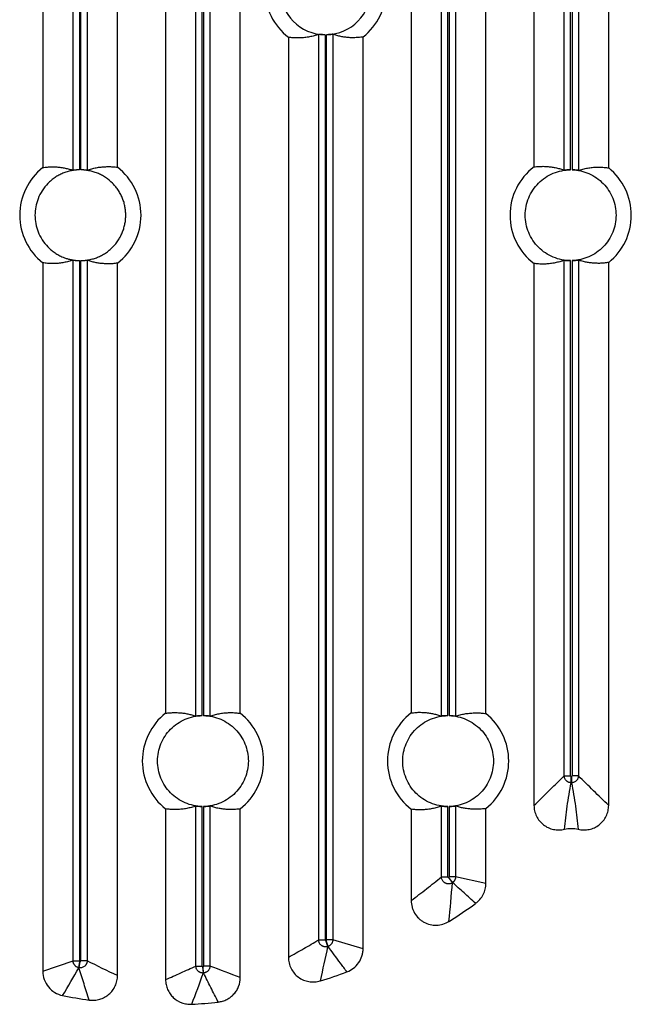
# Model space of a CAD drawing. Header units: millimetres. Extents: x -155 to 1130, y -373 to 1265.
# Tile 72 of 198: x -99 to -31, y 299 to 407. Entities that reach past the tile are written whole.
import ezdxf

# ---------------------------------------------------------------- set-up
doc = ezdxf.new("R2010")
doc.units = ezdxf.units.MM

msp = doc.modelspace()

# ---------------------------------------------------------------- linework, layer by layer
at = {"color": 7, "linetype": 'Continuous', "lineweight": 25}
for p, q in [((-92.67, 390.42), (-92.67, 537.51)), ((-91.97, 537.38), (-91.97, 390.47)), ((-91.82, 390.47), (-91.82, 537.37)), ((-91.12, 537.34), (-91.12, 390.43)), ((-38.57, 390.43), (-38.57, 537.48)), ((-37.87, 390.47), (-37.87, 537.37)), ((-37.72, 537.36), (-37.72, 390.47)), ((-37.02, 537.35), (-37.02, 390.41)), ((-96.01, 491.51), (-96.01, 390.72)), ((-87.78, 390.76), (-87.78, 491.51)), ((-41.91, 491.51), (-41.91, 390.79)), ((-33.68, 390.68), (-33.68, 491.51)), ((-82.48, 475.08), (-82.48, 330.61)), ((-79.14, 330.3), (-79.14, 475.4)), ((-78.45, 330.35), (-78.45, 475.35)), ((-78.3, 475.35), (-78.3, 330.35)), ((-77.6, 475.4), (-77.6, 330.3)), ((-74.26, 330.61), (-74.26, 475.08)), ((-52.09, 330.31), (-52.09, 454.49)), ((-51.4, 330.35), (-51.4, 454.45)), ((-51.25, 454.45), (-51.25, 330.35)), ((-50.55, 454.51), (-50.55, 330.29)), ((-55.43, 454.15), (-55.43, 330.65)), ((-47.21, 330.57), (-47.21, 454.23)), ((-68.96, 405.06), (-68.96, 303.73)), ((-65.62, 305.65), (-65.62, 405.39)), ((-64.92, 405.35), (-64.92, 305.65)), ((-64.77, 305.66), (-64.77, 405.35)), ((-64.07, 405.4), (-64.07, 305.66)), ((-60.73, 304.68), (-60.73, 405.1)), ((-96.01, 380.23), (-96.01, 302.19)), ((-92.67, 303.34), (-92.67, 380.52)), ((-91.97, 380.47), (-91.97, 303.34)), ((-91.82, 303.34), (-91.82, 380.47)), ((-91.12, 380.52), (-91.12, 303.34)), ((-87.78, 301.71), (-87.78, 380.19)), ((-41.91, 380.15), (-41.91, 320.47)), ((-38.57, 323.72), (-38.57, 380.51)), ((-37.87, 323.72), (-37.87, 380.47)), ((-37.72, 380.47), (-37.72, 323.72)), ((-37.02, 380.53), (-37.02, 323.72)), ((-33.68, 320.47), (-33.68, 380.27)), ((-38.57, 323.72), (-37.87, 323.72)), ((-37.81, 323.66), (-37.79, 323.66)), ((-37.81, 322.96), (-37.81, 323.66)), ((-37.79, 323.66), (-37.79, 322.96)), ((-37.02, 323.72), (-37.72, 323.72)), ((-82.48, 320.08), (-82.48, 301.28)), ((-79.14, 302.77), (-79.14, 320.4)), ((-78.45, 302.77), (-78.45, 320.35)), ((-78.3, 320.35), (-78.3, 302.77)), ((-77.6, 320.4), (-77.6, 302.77)), ((-74.26, 301.51), (-74.26, 320.08)), ((-55.43, 320.04), (-55.43, 309.98)), ((-52.09, 312.58), (-52.09, 320.39)), ((-51.4, 312.58), (-51.4, 320.35)), ((-51.25, 320.35), (-51.25, 312.6)), ((-50.55, 320.4), (-50.55, 312.6)), ((-47.21, 311.88), (-47.21, 320.12)), ((-52.09, 312.58), (-51.4, 312.58)), ((-50.9, 311.96), (-51.3, 312.53)), ((-50.87, 311.97), (-51.27, 312.54)), ((-50.55, 312.6), (-51.25, 312.6)), ((-47.21, 311.88), (-50.55, 312.6)), ((-65.62, 305.65), (-64.92, 305.65)), ((-64.61, 304.93), (-64.84, 305.59)), ((-64.58, 304.93), (-64.81, 305.6)), ((-64.07, 305.66), (-64.77, 305.66)), ((-60.73, 304.68), (-64.07, 305.66)), ((-96.01, 302.19), (-92.67, 303.34)), ((-92.67, 303.34), (-91.97, 303.34)), ((-92.04, 302.59), (-91.92, 303.28)), ((-92.02, 302.59), (-91.9, 303.27)), ((-91.92, 303.28), (-91.9, 303.27)), ((-91.12, 303.34), (-91.82, 303.34)), ((-79.14, 302.77), (-78.45, 302.77)), ((-78.32, 302.01), (-78.38, 302.7)), ((-78.3, 302.01), (-78.36, 302.7)), ((-77.6, 302.77), (-78.3, 302.77))]:
    msp.add_line(p, q, dxfattribs=at)
at = {"color": 7, "linetype": 'Continuous', "lineweight": 25, "flags": 128}
for points in [[(-51.27, 312.54), (-51.28, 312.54), (-51.28, 312.54), (-51.28, 312.54), (-51.29, 312.54), (-51.29, 312.53), (-51.29, 312.53), (-51.29, 312.53), (-51.3, 312.53)], [(-50.87, 311.97), (-50.88, 311.97), (-50.88, 311.97), (-50.88, 311.97), (-50.88, 311.96), (-50.89, 311.96), (-50.89, 311.96), (-50.89, 311.96), (-50.9, 311.96)], [(-64.58, 304.93), (-64.59, 304.93), (-64.59, 304.93), (-64.59, 304.93), (-64.6, 304.93), (-64.6, 304.93), (-64.6, 304.93), (-64.6, 304.93), (-64.61, 304.93)], [(-78.36, 302.7), (-78.36, 302.7), (-78.36, 302.7), (-78.36, 302.7), (-78.37, 302.7), (-78.37, 302.7), (-78.37, 302.7), (-78.37, 302.7), (-78.38, 302.7)], [(-78.3, 302.01), (-78.3, 302.01), (-78.3, 302.01), (-78.3, 302.01), (-78.31, 302.01), (-78.31, 302.01), (-78.31, 302.01), (-78.32, 302.01), (-78.32, 302.01)]]:
    msp.add_lwpolyline(points, dxfattribs=at)
at = {"color": 7, "linetype": 'Continuous', "lineweight": 25}
for centre, radius, start, end in [((-64.87, 410.35), 6.68, 127.7234, 232.2766), ((-64.87, 410.35), 6.68, 308.2684, 51.7326), ((-64.87, 410.35), 5, 90.5617, 269.4383), ((-64.87, 410.35), 5, 271.1347, 0), ((-91.87, 385.47), 6.68, 128.2684, 231.7326), ((-91.87, 385.47), 6.68, 307.7243, 52.2766), ((-37.87, 385.47), 6.68, 127.1841, 232.8167), ((-37.87, 385.47), 6.68, 308.8166, 51.1834), ((-78.37, 325.35), 6.68, 127.9958, 232.0051), ((-78.37, 325.35), 6.68, 307.9958, 52.0051), ((-51.37, 325.35), 6.68, 127.4537, 232.5472), ((-51.37, 325.35), 6.68, 308.5419, 51.459), ((-37.8, 319.94), 3.01, 89.8282, 90.1713), ((-83.03, 357.75), 59.29, 302.3933, 305.8168), ((-83.03, 357.75), 59.29, 287.2607, 290.25), ((-83.03, 357.75), 59.29, 273.3061, 276.145)]:
    msp.add_arc(centre, radius, start, end, dxfattribs=at)
for points, knots in [([(-65.62, 405.39), (-65.7, 405.36), (-65.87, 405.31), (-66.12, 405.23), (-66.37, 405.17), (-66.63, 405.12), (-66.89, 405.07), (-67.15, 405.04), (-67.5, 405), (-67.93, 404.99), (-68.44, 405), (-68.79, 405.04), (-68.96, 405.06)], [0, 0, 0, 0, 0.074247, 0.149298, 0.225152, 0.301809, 0.37927, 0.457535, 0.536603, 0.691859, 0.846324, 1, 1, 1, 1]), ([(-64.92, 405.35), (-64.98, 405.35), (-65.08, 405.35), (-65.23, 405.36), (-65.35, 405.37), (-65.48, 405.38), (-65.57, 405.39), (-65.6, 405.39), (-65.61, 405.39), (-65.62, 405.39)], [0, 0, 0, 0, 0.162978, 0.284299, 0.425933, 0.572713, 0.786133, 0.87472, 1, 1, 1, 1]), ([(-64.07, 405.4), (-64.07, 405.4), (-64.08, 405.4), (-64.09, 405.4), (-64.12, 405.4), (-64.16, 405.39), (-64.21, 405.39), (-64.3, 405.38), (-64.41, 405.37), (-64.55, 405.36), (-64.67, 405.35), (-64.74, 405.35), (-64.77, 405.35)], [0, 0, 0, 0, 0.067834, 0.141875, 0.222143, 0.308654, 0.401418, 0.500444, 0.659153, 0.79533, 0.90895, 1, 1, 1, 1]), ([(-60.73, 405.1), (-60.82, 405.09), (-60.99, 405.07), (-61.25, 405.04), (-61.5, 405.03), (-61.76, 405.02), (-62.02, 405.02), (-62.34, 405.04), (-62.74, 405.08), (-63.19, 405.15), (-63.63, 405.26), (-63.93, 405.35), (-64.07, 405.4)], [0, 0, 0, 0, 0.0764984, 0.1532326, 0.2302028, 0.3074089, 0.3848513, 0.4625299, 0.6004463, 0.7359963, 0.8691806, 1, 1, 1, 1]), ([(-91.97, 390.47), (-92.05, 390.47), (-92.2, 390.46), (-92.44, 390.44), (-92.67, 390.41), (-92.89, 390.37), (-93.12, 390.32), (-93.34, 390.25), (-93.57, 390.18), (-93.87, 390.06), (-94.24, 389.89), (-94.67, 389.63), (-95.07, 389.32), (-95.57, 388.86), (-96.1, 388.2), (-96.55, 387.32), (-96.81, 386.4), (-96.9, 385.47), (-96.81, 384.54), (-96.55, 383.62), (-96.1, 382.74), (-95.57, 382.08), (-95.07, 381.62), (-94.67, 381.32), (-94.24, 381.06), (-93.82, 380.86), (-93.43, 380.72), (-93.08, 380.61), (-92.71, 380.54), (-92.34, 380.49), (-92.1, 380.48), (-91.97, 380.47)], [0, 0, 0, 0, 0.01514, 0.030182, 0.045159, 0.060105, 0.075051, 0.090032, 0.105079, 0.120226, 0.152362, 0.184532, 0.217333, 0.250168, 0.315719, 0.379945, 0.439959, 0.500008, 0.560022, 0.620071, 0.684297, 0.749848, 0.782648, 0.815484, 0.84762, 0.87979, 0.903962, 0.927933, 0.95184, 0.975817, 1, 1, 1, 1]), ([(-96.01, 390.72), (-95.92, 390.73), (-95.75, 390.75), (-95.5, 390.78), (-95.24, 390.79), (-94.98, 390.8), (-94.72, 390.8), (-94.4, 390.78), (-94.01, 390.74), (-93.55, 390.66), (-93.11, 390.56), (-92.82, 390.47), (-92.67, 390.42)], [0, 0, 0, 0, 0.076498, 0.153233, 0.230203, 0.307409, 0.384851, 0.46253, 0.600446, 0.735996, 0.869181, 1, 1, 1, 1]), ([(-91.97, 390.47), (-91.99, 390.47), (-92.04, 390.47), (-92.1, 390.47), (-92.17, 390.46), (-92.25, 390.46), (-92.35, 390.45), (-92.46, 390.44), (-92.55, 390.43), (-92.61, 390.42), (-92.66, 390.42), (-92.67, 390.42), (-92.67, 390.42)], [0, 0, 0, 0, 0.062792, 0.125042, 0.187333, 0.250248, 0.375097, 0.500049, 0.624145, 0.749397, 0.87537, 1, 1, 1, 1]), ([(-86.87, 385.47), (-86.87, 385.55), (-86.87, 385.71), (-86.89, 385.94), (-86.92, 386.17), (-86.96, 386.4), (-87, 386.63), (-87.06, 386.86), (-87.14, 387.08), (-87.25, 387.39), (-87.42, 387.76), (-87.67, 388.2), (-87.97, 388.61), (-88.43, 389.12), (-88.95, 389.56), (-89.54, 389.9), (-89.99, 390.11), (-90.45, 390.27), (-90.91, 390.38), (-91.37, 390.45), (-91.67, 390.47), (-91.82, 390.47)], [0, 0, 0, 0, 0.030253, 0.060309, 0.090234, 0.120094, 0.149956, 0.179888, 0.209954, 0.240222, 0.30449, 0.368826, 0.434443, 0.500129, 0.631258, 0.695526, 0.759862, 0.82159, 0.883386, 0.941676, 1, 1, 1, 1]), ([(-91.12, 390.43), (-91.12, 390.43), (-91.13, 390.43), (-91.14, 390.43), (-91.16, 390.43), (-91.19, 390.43), (-91.25, 390.44), (-91.33, 390.45), (-91.44, 390.45), (-91.56, 390.46), (-91.69, 390.47), (-91.78, 390.47), (-91.82, 390.47)], [0, 0, 0, 0, 0.062804, 0.125048, 0.18733, 0.250243, 0.374987, 0.50003, 0.62406, 0.749365, 0.87529, 1, 1, 1, 1]), ([(-91.12, 390.43), (-91.04, 390.46), (-90.87, 390.51), (-90.62, 390.58), (-90.37, 390.65), (-90.11, 390.7), (-89.86, 390.75), (-89.59, 390.78), (-89.25, 390.81), (-88.81, 390.83), (-88.3, 390.82), (-87.95, 390.78), (-87.78, 390.76)], [0, 0, 0, 0, 0.074247, 0.149298, 0.225152, 0.301809, 0.37927, 0.457535, 0.536603, 0.691859, 0.846324, 1, 1, 1, 1]), ([(-37.87, 380.47), (-38.52, 380.47), (-39.18, 380.6), (-40.39, 381.1), (-40.94, 381.47), (-41.87, 382.4), (-42.24, 382.95), (-42.74, 384.16), (-42.87, 384.82), (-42.87, 386.13), (-42.74, 386.78), (-42.24, 387.99), (-41.87, 388.54), (-40.94, 389.47), (-40.39, 389.84), (-39.18, 390.34), (-38.52, 390.47), (-37.87, 390.47)], [0, 0, 0, 0, 0.125, 0.125, 0.25, 0.25, 0.375, 0.375, 0.5, 0.5, 0.625, 0.625, 0.75, 0.75, 0.875, 0.875, 1, 1, 1, 1]), ([(-41.91, 390.79), (-41.82, 390.8), (-41.65, 390.83), (-41.39, 390.84), (-41.14, 390.85), (-40.88, 390.86), (-40.62, 390.85), (-40.29, 390.82), (-39.9, 390.78), (-39.45, 390.69), (-39.01, 390.58), (-38.71, 390.48), (-38.57, 390.43)], [0, 0, 0, 0, 0.0769744, 0.1541087, 0.2314032, 0.308858, 0.3864732, 0.4642489, 0.6020148, 0.7372282, 0.8698896, 1, 1, 1, 1]), ([(-37.87, 390.47), (-37.89, 390.47), (-37.94, 390.47), (-38, 390.47), (-38.07, 390.47), (-38.15, 390.46), (-38.25, 390.46), (-38.36, 390.45), (-38.45, 390.44), (-38.51, 390.44), (-38.56, 390.43), (-38.57, 390.43), (-38.57, 390.43)], [0, 0, 0, 0, 0.06281, 0.125065, 0.187349, 0.250247, 0.375084, 0.500041, 0.624105, 0.74938, 0.875338, 1, 1, 1, 1]), ([(-37.72, 390.47), (-37.08, 390.45), (-36.44, 390.31), (-35.27, 389.79), (-34.73, 389.41), (-33.84, 388.49), (-33.48, 387.95), (-33, 386.76), (-32.87, 386.11), (-32.87, 385.47)], [0, 0, 0, 0, 0.25, 0.25, 0.5, 0.5, 0.75, 0.75, 1, 1, 1, 1]), ([(-37.02, 390.41), (-37.02, 390.41), (-37.03, 390.41), (-37.04, 390.41), (-37.06, 390.41), (-37.09, 390.42), (-37.15, 390.42), (-37.23, 390.43), (-37.34, 390.45), (-37.46, 390.46), (-37.59, 390.46), (-37.68, 390.47), (-37.72, 390.47)], [0, 0, 0, 0, 0.062791, 0.125028, 0.187312, 0.250243, 0.37495, 0.500029, 0.624062, 0.749362, 0.875296, 1, 1, 1, 1]), ([(-37.02, 390.41), (-36.94, 390.44), (-36.77, 390.49), (-36.52, 390.56), (-36.27, 390.62), (-36.01, 390.67), (-35.75, 390.71), (-35.49, 390.74), (-35.14, 390.76), (-34.71, 390.77), (-34.19, 390.75), (-33.85, 390.7), (-33.68, 390.68)], [0, 0, 0, 0, 0.0746823, 0.1501062, 0.2262716, 0.3031789, 0.380828, 0.4592193, 0.5383528, 0.6933335, 0.8472155, 1, 1, 1, 1]), ([(-91.82, 380.47), (-91.74, 380.47), (-91.59, 380.48), (-91.35, 380.5), (-91.12, 380.53), (-90.89, 380.57), (-90.66, 380.62), (-90.44, 380.68), (-90.21, 380.75), (-89.91, 380.87), (-89.54, 381.04), (-89.1, 381.3), (-88.69, 381.6), (-88.19, 382.06), (-87.76, 382.59), (-87.42, 383.18), (-87.21, 383.63), (-87.06, 384.09), (-86.95, 384.56), (-86.88, 385.02), (-86.88, 385.32), (-86.87, 385.47)], [0, 0, 0, 0, 0.030253, 0.060309, 0.090234, 0.120094, 0.149956, 0.179888, 0.209954, 0.240222, 0.30449, 0.368826, 0.434443, 0.500129, 0.631258, 0.695526, 0.759862, 0.82159, 0.883386, 0.941676, 1, 1, 1, 1]), ([(-32.87, 385.47), (-32.87, 384.83), (-33, 384.19), (-33.48, 383), (-33.84, 382.45), (-34.73, 381.53), (-35.27, 381.15), (-36.44, 380.64), (-37.08, 380.49), (-37.72, 380.47)], [0, 0, 0, 0, 0.25, 0.25, 0.5, 0.5, 0.75, 0.75, 1, 1, 1, 1]), ([(-92.67, 380.52), (-92.75, 380.5), (-92.92, 380.44), (-93.17, 380.37), (-93.42, 380.31), (-93.68, 380.26), (-93.94, 380.22), (-94.2, 380.18), (-94.55, 380.15), (-94.98, 380.14), (-95.5, 380.16), (-95.84, 380.2), (-96.01, 380.23)], [0, 0, 0, 0, 0.074463, 0.149699, 0.225707, 0.302488, 0.380042, 0.45837, 0.53747, 0.692589, 0.846766, 1, 1, 1, 1]), ([(-92.67, 380.52), (-92.67, 380.52), (-92.67, 380.52), (-92.65, 380.52), (-92.64, 380.52), (-92.6, 380.52), (-92.55, 380.51), (-92.46, 380.5), (-92.35, 380.49), (-92.23, 380.48), (-92.1, 380.48), (-92.01, 380.47), (-91.97, 380.47)], [0, 0, 0, 0, 0.062797, 0.125039, 0.187322, 0.250243, 0.374969, 0.50003, 0.624061, 0.749364, 0.875293, 1, 1, 1, 1]), ([(-91.82, 380.47), (-91.8, 380.47), (-91.75, 380.47), (-91.69, 380.47), (-91.62, 380.48), (-91.54, 380.48), (-91.44, 380.49), (-91.33, 380.5), (-91.25, 380.51), (-91.18, 380.51), (-91.13, 380.52), (-91.13, 380.52), (-91.12, 380.52)], [0, 0, 0, 0, 0.062801, 0.125053, 0.187341, 0.250248, 0.37509, 0.500044, 0.624124, 0.749388, 0.875354, 1, 1, 1, 1]), ([(-87.78, 380.19), (-87.87, 380.18), (-88.04, 380.15), (-88.3, 380.13), (-88.55, 380.12), (-88.81, 380.11), (-89.07, 380.12), (-89.4, 380.14), (-89.79, 380.18), (-90.24, 380.26), (-90.68, 380.37), (-90.98, 380.47), (-91.12, 380.52)], [0, 0, 0, 0, 0.076738, 0.153674, 0.230808, 0.30814, 0.385669, 0.463397, 0.601237, 0.736617, 0.869538, 1, 1, 1, 1]), ([(-38.57, 380.51), (-38.65, 380.48), (-38.82, 380.42), (-39.07, 380.35), (-39.32, 380.28), (-39.58, 380.22), (-39.83, 380.18), (-40.1, 380.14), (-40.44, 380.1), (-40.88, 380.08), (-41.39, 380.09), (-41.74, 380.13), (-41.91, 380.15)], [0, 0, 0, 0, 0.074035, 0.148904, 0.224606, 0.301141, 0.378511, 0.456714, 0.535751, 0.69114, 0.845889, 1, 1, 1, 1]), ([(-38.57, 380.51), (-38.57, 380.51), (-38.57, 380.51), (-38.55, 380.51), (-38.54, 380.51), (-38.5, 380.5), (-38.45, 380.5), (-38.33, 380.49), (-38.14, 380.48), (-37.96, 380.47), (-37.87, 380.47), (-37.87, 380.47)], [0, 0, 0, 0, 0.062957, 0.125351, 0.187778, 0.250831, 0.375884, 0.501205, 0.749501, 0.999084, 1, 1, 1, 1]), ([(-37.72, 380.47), (-37.7, 380.47), (-37.65, 380.48), (-37.59, 380.48), (-37.52, 380.48), (-37.44, 380.49), (-37.34, 380.5), (-37.23, 380.51), (-37.15, 380.52), (-37.08, 380.53), (-37.03, 380.53), (-37.03, 380.53), (-37.02, 380.53)], [0, 0, 0, 0, 0.062784, 0.125032, 0.187326, 0.250249, 0.375105, 0.500053, 0.624167, 0.749407, 0.875388, 1, 1, 1, 1]), ([(-33.68, 380.27), (-33.77, 380.25), (-33.94, 380.23), (-34.19, 380.2), (-34.45, 380.18), (-34.71, 380.17), (-34.97, 380.17), (-35.29, 380.19), (-35.68, 380.22), (-36.14, 380.29), (-36.58, 380.39), (-36.88, 380.49), (-37.02, 380.53)], [0, 0, 0, 0, 0.076254, 0.152783, 0.229586, 0.306665, 0.384018, 0.461647, 0.599642, 0.735365, 0.868817, 1, 1, 1, 1]), ([(-78.45, 320.35), (-79.09, 320.36), (-79.74, 320.49), (-80.93, 321), (-81.48, 321.38), (-82.39, 322.3), (-82.75, 322.85), (-83.24, 324.05), (-83.37, 324.7), (-83.37, 326), (-83.24, 326.64), (-82.75, 327.84), (-82.39, 328.39), (-81.48, 329.32), (-80.93, 329.69), (-79.74, 330.2), (-79.09, 330.34), (-78.45, 330.35)], [0, 0, 0, 0, 0.125, 0.125, 0.25, 0.25, 0.375, 0.375, 0.5, 0.5, 0.625, 0.625, 0.75, 0.75, 0.875, 0.875, 1, 1, 1, 1]), ([(-82.48, 330.61), (-82.4, 330.62), (-82.23, 330.65), (-81.97, 330.67), (-81.71, 330.68), (-81.46, 330.69), (-81.2, 330.68), (-80.87, 330.67), (-80.48, 330.63), (-80.03, 330.55), (-79.58, 330.44), (-79.29, 330.35), (-79.14, 330.3)], [0, 0, 0, 0, 0.076619, 0.153455, 0.230507, 0.307776, 0.385262, 0.462965, 0.600843, 0.736308, 0.86936, 1, 1, 1, 1]), ([(-78.45, 330.35), (-78.47, 330.35), (-78.51, 330.35), (-78.58, 330.34), (-78.64, 330.34), (-78.73, 330.34), (-78.83, 330.33), (-78.93, 330.32), (-79.02, 330.31), (-79.09, 330.3), (-79.13, 330.3), (-79.14, 330.3), (-79.14, 330.3)], [0, 0, 0, 0, 0.062797, 0.125047, 0.187337, 0.250248, 0.375093, 0.500046, 0.624133, 0.749393, 0.875363, 1, 1, 1, 1]), ([(-78.3, 330.35), (-77.65, 330.34), (-77, 330.2), (-75.81, 329.69), (-75.26, 329.32), (-74.35, 328.39), (-73.99, 327.84), (-73.5, 326.64), (-73.37, 326), (-73.37, 325.35)], [0, 0, 0, 0, 0.25, 0.25, 0.5, 0.5, 0.75, 0.75, 1, 1, 1, 1]), ([(-77.6, 330.3), (-77.6, 330.3), (-77.6, 330.3), (-77.61, 330.3), (-77.63, 330.3), (-77.66, 330.3), (-77.72, 330.31), (-77.81, 330.32), (-77.91, 330.33), (-78.03, 330.34), (-78.16, 330.34), (-78.25, 330.35), (-78.3, 330.35)], [0, 0, 0, 0, 0.062801, 0.125043, 0.187326, 0.250243, 0.374978, 0.50003, 0.62406, 0.749365, 0.875293, 1, 1, 1, 1]), ([(-77.6, 330.3), (-77.51, 330.33), (-77.35, 330.38), (-77.1, 330.45), (-76.84, 330.52), (-76.59, 330.57), (-76.33, 330.61), (-76.07, 330.65), (-75.72, 330.68), (-75.29, 330.69), (-74.77, 330.68), (-74.43, 330.63), (-74.26, 330.61)], [0, 0, 0, 0, 0.074355, 0.149498, 0.225428, 0.302147, 0.379655, 0.45795, 0.537035, 0.692222, 0.846544, 1, 1, 1, 1]), ([(-51.4, 320.35), (-52.05, 320.35), (-52.7, 320.48), (-53.9, 320.99), (-54.45, 321.36), (-55.38, 322.28), (-55.74, 322.84), (-56.24, 324.04), (-56.37, 324.69), (-56.37, 326), (-56.24, 326.65), (-55.74, 327.86), (-55.38, 328.41), (-54.45, 329.34), (-53.9, 329.71), (-52.7, 330.21), (-52.05, 330.34), (-51.4, 330.35)], [0, 0, 0, 0, 0.125, 0.125, 0.25, 0.25, 0.375, 0.375, 0.5, 0.5, 0.625, 0.625, 0.75, 0.75, 0.875, 0.875, 1, 1, 1, 1]), ([(-55.43, 330.65), (-55.35, 330.66), (-55.18, 330.68), (-54.92, 330.7), (-54.66, 330.72), (-54.4, 330.72), (-54.14, 330.71), (-53.82, 330.69), (-53.43, 330.64), (-52.98, 330.56), (-52.53, 330.45), (-52.24, 330.36), (-52.09, 330.31)], [0, 0, 0, 0, 0.076857, 0.153893, 0.231107, 0.3085, 0.386073, 0.463825, 0.601628, 0.736924, 0.869714, 1, 1, 1, 1]), ([(-51.4, 330.35), (-51.42, 330.35), (-51.46, 330.35), (-51.53, 330.34), (-51.59, 330.34), (-51.68, 330.34), (-51.78, 330.33), (-51.88, 330.32), (-51.97, 330.32), (-52.04, 330.31), (-52.08, 330.31), (-52.09, 330.31), (-52.09, 330.31)], [0, 0, 0, 0, 0.062805, 0.125059, 0.187345, 0.250247, 0.375086, 0.500042, 0.624113, 0.749384, 0.875347, 1, 1, 1, 1]), ([(-51.25, 330.35), (-50.6, 330.33), (-49.96, 330.19), (-48.78, 329.67), (-48.24, 329.3), (-47.34, 328.38), (-46.98, 327.83), (-46.5, 326.63), (-46.37, 325.99), (-46.37, 325.35)], [0, 0, 0, 0, 0.25, 0.25, 0.5, 0.5, 0.75, 0.75, 1, 1, 1, 1]), ([(-50.55, 330.29), (-50.55, 330.29), (-50.55, 330.29), (-50.56, 330.29), (-50.58, 330.29), (-50.61, 330.3), (-50.67, 330.3), (-50.76, 330.31), (-50.86, 330.32), (-50.98, 330.33), (-51.11, 330.34), (-51.2, 330.34), (-51.25, 330.35)], [0, 0, 0, 0, 0.062794, 0.125033, 0.187317, 0.250242, 0.37496, 0.500029, 0.62406, 0.749363, 0.875296, 1, 1, 1, 1]), ([(-50.55, 330.29), (-50.46, 330.32), (-50.3, 330.37), (-50.05, 330.44), (-49.79, 330.5), (-49.54, 330.55), (-49.28, 330.59), (-49.01, 330.62), (-48.67, 330.65), (-48.23, 330.66), (-47.72, 330.64), (-47.38, 330.6), (-47.21, 330.57)], [0, 0, 0, 0, 0.074572, 0.149902, 0.225988, 0.302832, 0.380433, 0.458793, 0.537909, 0.69296, 0.84699, 1, 1, 1, 1]), ([(-73.37, 325.35), (-73.37, 324.7), (-73.5, 324.05), (-73.99, 322.85), (-74.35, 322.3), (-75.26, 321.38), (-75.81, 321), (-77, 320.49), (-77.65, 320.36), (-78.3, 320.35)], [0, 0, 0, 0, 0.25, 0.25, 0.5, 0.5, 0.75, 0.75, 1, 1, 1, 1]), ([(-46.37, 325.35), (-46.37, 324.7), (-46.5, 324.06), (-46.98, 322.87), (-47.34, 322.32), (-48.24, 321.39), (-48.78, 321.02), (-49.96, 320.51), (-50.6, 320.36), (-51.25, 320.35)], [0, 0, 0, 0, 0.25, 0.25, 0.5, 0.5, 0.75, 0.75, 1, 1, 1, 1]), ([(-41.91, 320.47), (-41.66, 320.71), (-41.15, 321.2), (-40.34, 321.99), (-39.48, 322.83), (-38.87, 323.42), (-38.57, 323.72)], [0, 0, 0, 0, 0.225043, 0.45608, 0.72804, 1, 1, 1, 1]), ([(-37.81, 322.96), (-37.84, 322.96), (-37.89, 322.96), (-37.98, 322.98), (-38.07, 323), (-38.15, 323.04), (-38.22, 323.08), (-38.29, 323.13), (-38.36, 323.19), (-38.44, 323.29), (-38.51, 323.41), (-38.56, 323.56), (-38.57, 323.67), (-38.57, 323.72)], [0, 0, 0, 0, 0.07495, 0.149855, 0.224001, 0.296693, 0.367291, 0.435232, 0.500048, 0.613537, 0.736896, 0.86701, 1, 1, 1, 1]), ([(-37.02, 323.72), (-37.02, 323.69), (-37.03, 323.63), (-37.04, 323.54), (-37.07, 323.45), (-37.1, 323.37), (-37.15, 323.3), (-37.19, 323.24), (-37.26, 323.16), (-37.35, 323.09), (-37.48, 323.02), (-37.63, 322.97), (-37.73, 322.96), (-37.79, 322.96)], [0, 0, 0, 0, 0.076124, 0.151886, 0.22651, 0.299258, 0.369459, 0.436543, 0.500046, 0.615503, 0.739447, 0.86883, 1, 1, 1, 1]), ([(-33.68, 320.47), (-34.24, 321), (-34.8, 321.54), (-35.91, 322.63), (-36.47, 323.18), (-37.02, 323.72)], [0, 0, 0, 0, 0.5, 0.5, 1, 1, 1, 1]), ([(-38.53, 317.84), (-38.45, 318.67), (-38.36, 319.52), (-38.13, 321.22), (-37.99, 322.09), (-37.81, 322.96)], [0, 0, 0, 0, 0.5, 0.5, 1, 1, 1, 1]), ([(-37.79, 322.96), (-37.6, 322.09), (-37.46, 321.22), (-37.23, 319.52), (-37.14, 318.67), (-37.06, 317.84)], [0, 0, 0, 0, 0.5, 0.5, 1, 1, 1, 1]), ([(-79.14, 320.4), (-79.23, 320.37), (-79.39, 320.31), (-79.64, 320.24), (-79.9, 320.18), (-80.15, 320.12), (-80.41, 320.08), (-80.67, 320.05), (-81.02, 320.02), (-81.46, 320), (-81.97, 320.02), (-82.31, 320.06), (-82.48, 320.08)], [0, 0, 0, 0, 0.0743548, 0.1494976, 0.2254283, 0.3021473, 0.3796546, 0.4579504, 0.5370348, 0.6922223, 0.8465437, 1, 1, 1, 1]), ([(-79.14, 320.4), (-79.14, 320.4), (-79.14, 320.4), (-79.13, 320.39), (-79.11, 320.39), (-79.08, 320.39), (-79.02, 320.38), (-78.93, 320.37), (-78.83, 320.37), (-78.71, 320.36), (-78.58, 320.35), (-78.49, 320.35), (-78.45, 320.35)], [0, 0, 0, 0, 0.062801, 0.125043, 0.187326, 0.250243, 0.374978, 0.50003, 0.62406, 0.749365, 0.875293, 1, 1, 1, 1]), ([(-78.3, 320.35), (-78.27, 320.35), (-78.23, 320.35), (-78.16, 320.35), (-78.1, 320.35), (-78.01, 320.36), (-77.91, 320.37), (-77.81, 320.37), (-77.72, 320.38), (-77.66, 320.39), (-77.61, 320.4), (-77.6, 320.4), (-77.6, 320.4)], [0, 0, 0, 0, 0.062797, 0.125047, 0.187337, 0.250248, 0.375093, 0.500046, 0.624133, 0.749393, 0.875363, 1, 1, 1, 1]), ([(-74.26, 320.08), (-74.34, 320.07), (-74.51, 320.05), (-74.77, 320.02), (-75.03, 320.01), (-75.29, 320), (-75.55, 320.01), (-75.87, 320.03), (-76.26, 320.07), (-76.71, 320.15), (-77.16, 320.25), (-77.45, 320.35), (-77.6, 320.4)], [0, 0, 0, 0, 0.076619, 0.153455, 0.230507, 0.307776, 0.385262, 0.462965, 0.600843, 0.736308, 0.86936, 1, 1, 1, 1]), ([(-52.09, 320.39), (-52.18, 320.36), (-52.34, 320.3), (-52.59, 320.23), (-52.85, 320.16), (-53.1, 320.11), (-53.36, 320.06), (-53.62, 320.03), (-53.97, 319.99), (-54.4, 319.97), (-54.92, 319.98), (-55.26, 320.02), (-55.43, 320.04)], [0, 0, 0, 0, 0.074141, 0.1491, 0.224878, 0.301474, 0.378889, 0.457123, 0.536175, 0.691498, 0.846106, 1, 1, 1, 1]), ([(-52.09, 320.39), (-52.09, 320.39), (-52.09, 320.39), (-52.08, 320.39), (-52.06, 320.39), (-52.03, 320.38), (-51.97, 320.38), (-51.88, 320.37), (-51.78, 320.36), (-51.66, 320.35), (-51.53, 320.35), (-51.44, 320.35), (-51.4, 320.35)], [0, 0, 0, 0, 0.062807, 0.125053, 0.187334, 0.250243, 0.374995, 0.500031, 0.624058, 0.749366, 0.875289, 1, 1, 1, 1]), ([(-51.25, 320.35), (-51.22, 320.35), (-51.18, 320.35), (-51.11, 320.35), (-51.05, 320.36), (-50.96, 320.36), (-50.86, 320.37), (-50.76, 320.38), (-50.67, 320.39), (-50.61, 320.4), (-50.56, 320.4), (-50.55, 320.4), (-50.55, 320.4)], [0, 0, 0, 0, 0.062788, 0.125037, 0.187329, 0.250248, 0.375101, 0.50005, 0.624154, 0.749402, 0.87538, 1, 1, 1, 1]), ([(-47.21, 320.12), (-47.29, 320.11), (-47.46, 320.08), (-47.72, 320.06), (-47.98, 320.04), (-48.23, 320.03), (-48.49, 320.04), (-48.82, 320.05), (-49.21, 320.09), (-49.66, 320.16), (-50.11, 320.26), (-50.4, 320.36), (-50.55, 320.4)], [0, 0, 0, 0, 0.076377, 0.153009, 0.229896, 0.307039, 0.384437, 0.462091, 0.600046, 0.735682, 0.869, 1, 1, 1, 1]), ([(-41.91, 320.47), (-41.91, 320.26), (-41.89, 320.06), (-41.79, 319.66), (-41.72, 319.46), (-41.54, 319.1), (-41.43, 318.92), (-41.17, 318.6), (-41.03, 318.46), (-40.7, 318.21), (-40.53, 318.1), (-40.15, 317.93), (-39.96, 317.86), (-39.55, 317.78), (-39.35, 317.76), (-38.94, 317.76), (-38.73, 317.79), (-38.53, 317.84)], [0, 0, 0, 0, 0.125, 0.125, 0.25, 0.25, 0.375, 0.375, 0.5, 0.5, 0.625, 0.625, 0.75, 0.75, 0.875, 0.875, 1, 1, 1, 1]), ([(-37.06, 317.84), (-36.86, 317.79), (-36.65, 317.76), (-36.24, 317.76), (-36.04, 317.78), (-35.64, 317.86), (-35.44, 317.92), (-35.07, 318.1), (-34.89, 318.2), (-34.57, 318.46), (-34.42, 318.6), (-34.16, 318.92), (-34.05, 319.09), (-33.87, 319.46), (-33.8, 319.66), (-33.71, 320.06), (-33.68, 320.26), (-33.68, 320.47)], [0, 0, 0, 0, 0.125, 0.125, 0.25, 0.25, 0.375, 0.375, 0.5, 0.5, 0.625, 0.625, 0.75, 0.75, 0.875, 0.875, 1, 1, 1, 1]), ([(-38.53, 317.84), (-38.29, 317.9), (-38.05, 317.93), (-37.55, 317.94), (-37.3, 317.9), (-37.06, 317.84)], [0, 0, 0, 0, 0.5, 0.5, 1, 1, 1, 1]), ([(-55.43, 309.98), (-55.15, 310.2), (-54.58, 310.63), (-53.74, 311.28), (-52.91, 311.93), (-52.37, 312.36), (-52.09, 312.58)], [0, 0, 0, 0, 0.2556968, 0.5075957, 0.7556967, 1, 1, 1, 1]), ([(-50.9, 311.96), (-50.92, 311.94), (-50.97, 311.91), (-51.04, 311.87), (-51.12, 311.84), (-51.21, 311.83), (-51.29, 311.82), (-51.37, 311.82), (-51.44, 311.82), (-51.51, 311.84), (-51.58, 311.86), (-51.63, 311.88), (-51.7, 311.91), (-51.78, 311.96), (-51.88, 312.04), (-51.96, 312.15), (-52.04, 312.28), (-52.09, 312.42), (-52.09, 312.53), (-52.09, 312.58)], [0, 0, 0, 0, 0.05098, 0.102374, 0.153647, 0.204246, 0.253627, 0.301279, 0.346746, 0.389639, 0.429648, 0.466533, 0.50013, 0.564235, 0.638884, 0.722493, 0.812648, 0.906269, 1, 1, 1, 1]), ([(-51.3, 312.53), (-51.32, 312.51), (-51.34, 312.51), (-51.38, 312.53), (-51.4, 312.56), (-51.4, 312.58)], [0, 0, 0, 0, 0.5, 0.5, 1, 1, 1, 1]), ([(-50.55, 312.6), (-50.55, 312.57), (-50.55, 312.51), (-50.57, 312.42), (-50.59, 312.33), (-50.63, 312.24), (-50.68, 312.16), (-50.74, 312.09), (-50.8, 312.03), (-50.85, 311.99), (-50.87, 311.97)], [0, 0, 0, 0, 0.121851, 0.246362, 0.372711, 0.5, 0.627289, 0.753638, 0.878149, 1, 1, 1, 1]), ([(-48.34, 309.68), (-48.76, 310.06), (-49.61, 310.82), (-50.45, 311.59), (-50.87, 311.97)], [0, 0, 0, 0, 0.502842, 1, 1, 1, 1]), ([(-48.34, 309.68), (-48.16, 309.81), (-48, 309.95), (-47.72, 310.28), (-47.6, 310.46), (-47.41, 310.84), (-47.33, 311.04), (-47.23, 311.45), (-47.21, 311.67), (-47.21, 311.88)], [0, 0, 0, 0, 0.25, 0.25, 0.5, 0.5, 0.75, 0.75, 1, 1, 1, 1]), ([(-55.43, 309.98), (-55.43, 309.74), (-55.4, 309.5), (-55.31, 309.15), (-55.27, 309.04), (-55.17, 308.81), (-55.12, 308.71), (-54.93, 308.4), (-54.78, 308.2), (-54.52, 307.95), (-54.43, 307.87), (-54.24, 307.73), (-54.13, 307.67), (-53.82, 307.49), (-53.59, 307.4), (-53.12, 307.29), (-52.88, 307.26), (-52.4, 307.28), (-52.16, 307.32), (-51.7, 307.46), (-51.47, 307.56), (-51.27, 307.69)], [0, 0, 0, 0, 0.125, 0.125, 0.1875, 0.1875, 0.25, 0.25, 0.375, 0.375, 0.4375, 0.4375, 0.5, 0.5, 0.625, 0.625, 0.75, 0.75, 0.875, 0.875, 1, 1, 1, 1]), ([(-68.96, 303.73), (-68.4, 304.05), (-67.28, 304.68), (-66.17, 305.33), (-65.62, 305.65)], [0, 0, 0, 0, 0.504787, 1, 1, 1, 1]), ([(-64.61, 304.93), (-64.63, 304.92), (-64.69, 304.9), (-64.78, 304.89), (-64.86, 304.88), (-64.95, 304.89), (-65.03, 304.9), (-65.11, 304.93), (-65.18, 304.95), (-65.24, 304.99), (-65.31, 305.03), (-65.4, 305.11), (-65.49, 305.21), (-65.56, 305.34), (-65.61, 305.49), (-65.62, 305.59), (-65.62, 305.65)], [0, 0, 0, 0, 0.060446, 0.121032, 0.181129, 0.240108, 0.297376, 0.352394, 0.404703, 0.45393, 0.499794, 0.584875, 0.680093, 0.783172, 0.891005, 1, 1, 1, 1]), ([(-64.84, 305.59), (-64.86, 305.58), (-64.88, 305.58), (-64.91, 305.61), (-64.92, 305.63), (-64.92, 305.65)], [0, 0, 0, 0, 0.5, 0.5, 1, 1, 1, 1]), ([(-64.07, 305.66), (-64.07, 305.63), (-64.08, 305.56), (-64.09, 305.47), (-64.12, 305.38), (-64.16, 305.29), (-64.21, 305.21), (-64.27, 305.14), (-64.34, 305.07), (-64.42, 305.01), (-64.5, 304.97), (-64.56, 304.95), (-64.58, 304.93)], [0, 0, 0, 0, 0.095423, 0.193797, 0.294508, 0.396839, 0.499999, 0.60316, 0.705491, 0.806202, 0.904577, 1, 1, 1, 1]), ([(-62.51, 302.13), (-62.75, 302.44), (-63.21, 303.07), (-63.9, 304), (-64.36, 304.62), (-64.58, 304.93)], [0, 0, 0, 0, 0.336075, 0.669409, 1, 1, 1, 1]), ([(-68.96, 303.73), (-68.96, 303.52), (-68.93, 303.31), (-68.84, 302.9), (-68.76, 302.69), (-68.57, 302.32), (-68.45, 302.14), (-68.18, 301.81), (-68.03, 301.67), (-67.69, 301.42), (-67.5, 301.31), (-67.11, 301.15), (-66.91, 301.09), (-66.49, 301.02), (-66.28, 301.01), (-65.85, 301.03), (-65.64, 301.07), (-65.44, 301.14)], [0, 0, 0, 0, 0.125, 0.125, 0.25, 0.25, 0.375, 0.375, 0.5, 0.5, 0.625, 0.625, 0.75, 0.75, 0.875, 0.875, 1, 1, 1, 1]), ([(-62.51, 302.13), (-62.25, 302.23), (-62.01, 302.36), (-61.57, 302.7), (-61.38, 302.9), (-61.06, 303.35), (-60.94, 303.6), (-60.82, 304), (-60.79, 304.13), (-60.74, 304.4), (-60.73, 304.54), (-60.73, 304.68)], [0, 0, 0, 0, 0.25, 0.25, 0.5, 0.5, 0.75, 0.75, 0.875, 0.875, 1, 1, 1, 1]), ([(-92.04, 302.59), (-92.07, 302.6), (-92.12, 302.61), (-92.2, 302.64), (-92.28, 302.67), (-92.36, 302.72), (-92.43, 302.78), (-92.49, 302.85), (-92.55, 302.92), (-92.59, 303), (-92.63, 303.09), (-92.65, 303.17), (-92.67, 303.26), (-92.67, 303.31), (-92.67, 303.34)], [0, 0, 0, 0, 0.078182, 0.159035, 0.242157, 0.327069, 0.413216, 0.499994, 0.586773, 0.672921, 0.757834, 0.840959, 0.921814, 1, 1, 1, 1]), ([(-91.12, 303.34), (-91.12, 303.31), (-91.13, 303.25), (-91.14, 303.16), (-91.17, 303.08), (-91.2, 303), (-91.24, 302.92), (-91.29, 302.86), (-91.34, 302.8), (-91.41, 302.73), (-91.52, 302.66), (-91.67, 302.6), (-91.84, 302.57), (-91.96, 302.58), (-92.02, 302.59)], [0, 0, 0, 0, 0.0670375, 0.134055, 0.2003708, 0.2653171, 0.3282725, 0.3886872, 0.4461008, 0.5001505, 0.6115721, 0.7348756, 0.8660479, 1, 1, 1, 1]), ([(-90.89, 299.02), (-90.99, 299.32), (-91.18, 299.91), (-91.47, 300.81), (-91.75, 301.7), (-91.93, 302.29), (-92.02, 302.59)], [0, 0, 0, 0, 0.251968, 0.502624, 0.751968, 1, 1, 1, 1]), ([(-91.97, 303.34), (-91.97, 303.33), (-91.97, 303.32), (-91.96, 303.3), (-91.94, 303.28), (-91.93, 303.28), (-91.92, 303.28)], [0, 0, 0, 0, 0.24941, 0.498832, 0.745439, 1, 1, 1, 1]), ([(-91.9, 303.27), (-91.89, 303.27), (-91.88, 303.27), (-91.86, 303.28), (-91.84, 303.29), (-91.83, 303.31), (-91.82, 303.33), (-91.82, 303.34)], [0, 0, 0, 0, 0.167831, 0.329755, 0.500685, 0.749146, 1, 1, 1, 1]), ([(-82.48, 301.28), (-81.92, 301.52), (-80.81, 302.02), (-79.7, 302.52), (-79.14, 302.77)], [0, 0, 0, 0, 0.503464, 1, 1, 1, 1]), ([(-78.32, 302.01), (-78.35, 302), (-78.4, 302), (-78.49, 302.01), (-78.57, 302.02), (-78.64, 302.05), (-78.72, 302.08), (-78.78, 302.12), (-78.84, 302.16), (-78.92, 302.22), (-79, 302.31), (-79.08, 302.44), (-79.13, 302.6), (-79.14, 302.71), (-79.14, 302.77)], [0, 0, 0, 0, 0.066527, 0.132998, 0.198833, 0.263462, 0.326356, 0.387038, 0.445103, 0.500223, 0.613321, 0.73679, 0.867131, 1, 1, 1, 1]), ([(-78.38, 302.7), (-78.39, 302.7), (-78.41, 302.71), (-78.44, 302.73), (-78.45, 302.75), (-78.45, 302.77)], [0, 0, 0, 0, 0.5, 0.5, 1, 1, 1, 1]), ([(-77.6, 302.77), (-77.6, 302.74), (-77.6, 302.68), (-77.62, 302.59), (-77.64, 302.5), (-77.68, 302.41), (-77.74, 302.33), (-77.8, 302.25), (-77.87, 302.18), (-77.95, 302.12), (-78.03, 302.08), (-78.12, 302.04), (-78.21, 302.02), (-78.27, 302.01), (-78.3, 302.01)], [0, 0, 0, 0, 0.077495, 0.157996, 0.241073, 0.326193, 0.412732, 0.499999, 0.587266, 0.673805, 0.758926, 0.842003, 0.922504, 1, 1, 1, 1]), ([(-96.01, 302.19), (-96.01, 301.87), (-95.96, 301.57), (-95.74, 300.98), (-95.59, 300.71), (-95.19, 300.22), (-94.96, 300.02), (-94.42, 299.7), (-94.13, 299.59), (-93.82, 299.52)], [0, 0, 0, 0, 0.25, 0.25, 0.5, 0.5, 0.75, 0.75, 1, 1, 1, 1]), ([(-90.89, 299.02), (-90.69, 298.99), (-90.5, 298.99), (-90.11, 299.01), (-89.92, 299.05), (-89.55, 299.16), (-89.37, 299.23), (-89.03, 299.42), (-88.87, 299.53), (-88.58, 299.78), (-88.44, 299.93), (-88.21, 300.24), (-88.11, 300.4), (-87.95, 300.76), (-87.89, 300.94), (-87.8, 301.32), (-87.78, 301.51), (-87.78, 301.71)], [0, 0, 0, 0, 0.125, 0.125, 0.25, 0.25, 0.375, 0.375, 0.5, 0.5, 0.625, 0.625, 0.75, 0.75, 0.875, 0.875, 1, 1, 1, 1]), ([(-76.68, 298.81), (-76.82, 299.08), (-77.1, 299.61), (-77.51, 300.41), (-77.91, 301.21), (-78.17, 301.74), (-78.3, 302.01)], [0, 0, 0, 0, 0.252603, 0.50347, 0.752603, 1, 1, 1, 1]), ([(-76.68, 298.81), (-76.52, 298.83), (-76.36, 298.86), (-76.04, 298.95), (-75.88, 299.02), (-75.59, 299.17), (-75.45, 299.25), (-75.19, 299.46), (-75.06, 299.57), (-74.84, 299.82), (-74.74, 299.95), (-74.57, 300.23), (-74.5, 300.38), (-74.32, 300.84), (-74.26, 301.17), (-74.26, 301.51)], [0, 0, 0, 0, 0.125, 0.125, 0.25, 0.25, 0.375, 0.375, 0.5, 0.5, 0.625, 0.625, 0.75, 0.75, 1, 1, 1, 1]), ([(-82.48, 301.28), (-82.48, 301.09), (-82.47, 300.91), (-82.39, 300.55), (-82.33, 300.37), (-82.19, 300.03), (-82.1, 299.87), (-81.89, 299.57), (-81.77, 299.43), (-81.37, 299.05), (-81.04, 298.85), (-80.53, 298.66), (-80.35, 298.62), (-79.98, 298.56), (-79.8, 298.55), (-79.61, 298.57)], [0, 0, 0, 0, 0.125, 0.125, 0.25, 0.25, 0.375, 0.375, 0.5, 0.5, 0.75, 0.75, 0.875, 0.875, 1, 1, 1, 1])]:
    msp.add_open_spline(points, degree=3, knots=knots, dxfattribs=at)
for points in [[(-37.81, 323.66), (-37.84, 323.66), (-37.87, 323.69), (-37.87, 323.72)], [(-37.72, 323.72), (-37.72, 323.69), (-37.75, 323.66), (-37.79, 323.66)], [(-51.25, 312.6), (-51.25, 312.58), (-51.26, 312.56), (-51.27, 312.54)], [(-51.27, 307.69), (-51.12, 309.11), (-51, 310.53), (-50.9, 311.96)], [(-65.44, 301.14), (-65.14, 302.4), (-64.86, 303.66), (-64.61, 304.93)], [(-64.77, 305.66), (-64.77, 305.63), (-64.79, 305.6), (-64.81, 305.6)], [(-93.82, 299.52), (-93.22, 300.54), (-92.62, 301.56), (-92.04, 302.59)], [(-92.02, 302.59), (-92.03, 302.59), (-92.03, 302.59), (-92.04, 302.59)], [(-87.78, 301.71), (-88.9, 302.24), (-90.01, 302.78), (-91.12, 303.34)], [(-78.3, 302.77), (-78.3, 302.74), (-78.32, 302.71), (-78.36, 302.7)], [(-74.26, 301.51), (-75.37, 301.92), (-76.48, 302.34), (-77.6, 302.77)], [(-79.61, 298.57), (-79.16, 299.71), (-78.73, 300.85), (-78.32, 302.01)], [(-93.82, 299.52), (-92.85, 299.33), (-91.87, 299.16), (-90.89, 299.02)]]:
    msp.add_open_spline(points, degree=3, dxfattribs=at)

doc.saveas('drawing.dxf')
